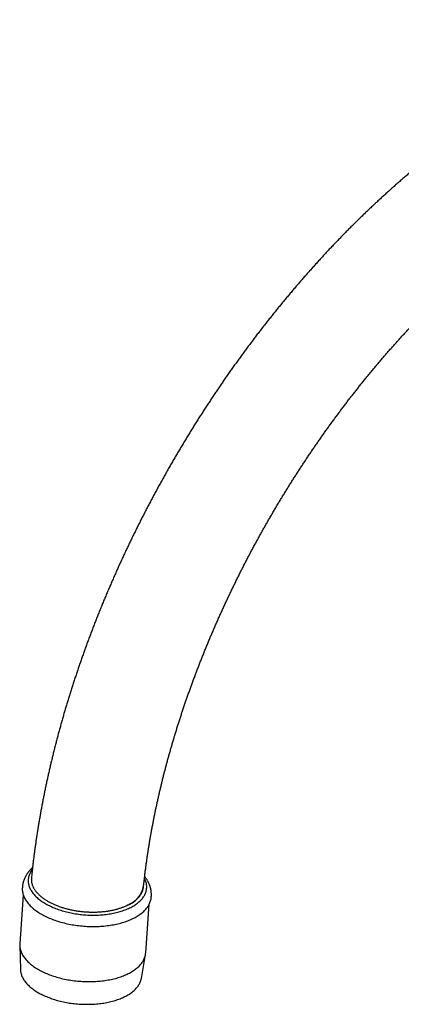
# Model space of a CAD drawing. Header units: millimetres. Extents: x 8 to 821, y 12 to 831.
# Tile 4 of 19: x 602 to 669, y 216 to 392. Entities that reach past the tile are written whole.
import ezdxf

# ---------------------------------------------------------------- set-up
doc = ezdxf.new("R2010")
doc.units = ezdxf.units.MM

msp = doc.modelspace()

# ---------------------------------------------------------------- linework, layer by layer
at = {"color": 7, "linetype": 'Continuous', "lineweight": 30}
for p, q in [((602.18, 235.82), (601.55, 227.15)), ((623.96, 225.52), (624.59, 234.19)), ((601.55, 226.83), (601.67, 222.54)), ((623.18, 220.98), (623.93, 225.21))]:
    msp.add_line(p, q, dxfattribs=at)
at = {"color": 7, "linetype": 'Continuous', "lineweight": 30, "flags": 128}
for points in [[(603.79, 240.36), (603.73, 240.28), (603.63, 240.15), (603.54, 240.02), (603.46, 239.88), (603.39, 239.75), (603.33, 239.61), (603.27, 239.47), (603.21, 239.33), (603.17, 239.19), (603.13, 239.05), (603.1, 238.91), (603.08, 238.76), (603.06, 238.62), (603.05, 238.47), (603.05, 238.33), (603.06, 238.18), (603.07, 238.04), (603.09, 237.89), (603.12, 237.74), (603.15, 237.6), (603.19, 237.45), (603.24, 237.31), (603.3, 237.16), (603.36, 237.02), (603.43, 236.87), (603.5, 236.73), (603.59, 236.59), (603.68, 236.44), (603.78, 236.3), (603.88, 236.16), (603.99, 236.02), (604.11, 235.88), (604.23, 235.75), (604.36, 235.61), (604.5, 235.48), (604.64, 235.35), (604.79, 235.22), (604.94, 235.09), (605.1, 234.96), (605.27, 234.84), (605.44, 234.72), (605.62, 234.59), (605.81, 234.48), (605.99, 234.36), (606.19, 234.25), (606.39, 234.14), (606.59, 234.03), (606.8, 233.92), (607.01, 233.82), (607.23, 233.72), (607.45, 233.62), (607.68, 233.52), (607.91, 233.43), (608.14, 233.34), (608.38, 233.26), (608.62, 233.17), (608.87, 233.09), (609.12, 233.02), (609.37, 232.94)], [(609.37, 232.94), (609.62, 232.87), (609.88, 232.81), (610.14, 232.75), (610.4, 232.69), (610.67, 232.63), (610.93, 232.58), (611.2, 232.53), (611.47, 232.48), (611.74, 232.44), (612.01, 232.4), (612.29, 232.37), (612.56, 232.34), (612.84, 232.31), (613.11, 232.29), (613.39, 232.27), (613.66, 232.25), (613.94, 232.24), (614.21, 232.23), (614.49, 232.23), (614.76, 232.23), (615.04, 232.23), (615.31, 232.24), (615.58, 232.25), (615.85, 232.27), (616.12, 232.29), (616.39, 232.31), (616.65, 232.34), (616.92, 232.37), (617.18, 232.4), (617.44, 232.44), (617.69, 232.48), (617.94, 232.52), (618.19, 232.57), (618.44, 232.63), (618.68, 232.68), (618.92, 232.74), (619.16, 232.8), (619.39, 232.87), (619.62, 232.94), (619.84, 233.01), (620.06, 233.09), (620.28, 233.17), (620.49, 233.25), (620.7, 233.34), (620.9, 233.42), (621.1, 233.52), (621.29, 233.61), (621.47, 233.71), (621.65, 233.81), (621.83, 233.91), (622, 234.02), (622.16, 234.13), (622.32, 234.24), (622.47, 234.35), (622.62, 234.47), (622.76, 234.59), (622.89, 234.71), (623.02, 234.83), (623.14, 234.95), (623.25, 235.08), (623.36, 235.21), (623.46, 235.34), (623.55, 235.47), (623.64, 235.6), (623.72, 235.74), (623.79, 235.87), (623.86, 236.01), (623.92, 236.15), (623.97, 236.29), (624.01, 236.43), (624.05, 236.57), (624.08, 236.72), (624.11, 236.86), (624.12, 237), (624.13, 237.15), (624.13, 237.29), (624.13, 237.44), (624.12, 237.59), (624.1, 237.73), (624.07, 237.88), (624.03, 238.02), (623.99, 238.17), (623.94, 238.32), (623.89, 238.46), (623.83, 238.61), (623.76, 238.75), (623.74, 238.78)], [(602.01, 236.92), (602.01, 236.84), (602.01, 236.69), (602.03, 236.53), (602.05, 236.37), (602.08, 236.21), (602.11, 236.05), (602.16, 235.89), (602.21, 235.73), (602.27, 235.57), (602.34, 235.42), (602.42, 235.26), (602.5, 235.1), (602.59, 234.95), (602.69, 234.79), (602.8, 234.64), (602.91, 234.49), (603.03, 234.33), (603.16, 234.19), (603.29, 234.04), (603.43, 233.89), (603.58, 233.74), (603.74, 233.6), (603.9, 233.46), (604.07, 233.32), (604.24, 233.18), (604.42, 233.05), (604.61, 232.91), (604.8, 232.78), (605, 232.65), (605.21, 232.53), (605.42, 232.4), (605.64, 232.28), (605.86, 232.16), (606.09, 232.05), (606.32, 231.93), (606.56, 231.83), (606.8, 231.72), (607.04, 231.62), (607.3, 231.51), (607.55, 231.42), (607.81, 231.32), (608.07, 231.23), (608.34, 231.15), (608.61, 231.06), (608.88, 230.98)], [(608.88, 230.98), (609.16, 230.91), (609.44, 230.84), (609.72, 230.77), (610.01, 230.7), (610.3, 230.64), (610.58, 230.58), (610.88, 230.53), (611.17, 230.48), (611.47, 230.44), (611.76, 230.4), (612.06, 230.36), (612.36, 230.32), (612.66, 230.3), (612.96, 230.27), (613.26, 230.25), (613.56, 230.23), (613.86, 230.22), (614.16, 230.21), (614.46, 230.21), (614.76, 230.21), (615.05, 230.21), (615.35, 230.22), (615.65, 230.23), (615.94, 230.25), (616.23, 230.27), (616.52, 230.29), (616.81, 230.32), (617.1, 230.36), (617.38, 230.39), (617.66, 230.43), (617.94, 230.48), (618.22, 230.53), (618.49, 230.58), (618.76, 230.64), (619.02, 230.7), (619.28, 230.76), (619.54, 230.83), (619.79, 230.9), (620.04, 230.98), (620.29, 231.06), (620.53, 231.14), (620.76, 231.23), (620.99, 231.32), (621.22, 231.41), (621.44, 231.51), (621.65, 231.61), (621.86, 231.71), (622.06, 231.82), (622.26, 231.93), (622.45, 232.04), (622.63, 232.15), (622.81, 232.27), (622.98, 232.39), (623.15, 232.52), (623.3, 232.64), (623.46, 232.77), (623.6, 232.9), (623.74, 233.03), (623.87, 233.17), (623.99, 233.31), (624.11, 233.45), (624.22, 233.59), (624.32, 233.73), (624.42, 233.88), (624.51, 234.02), (624.58, 234.17), (624.66, 234.32), (624.72, 234.47), (624.78, 234.63), (624.83, 234.78), (624.87, 234.93), (624.9, 235.09), (624.93, 235.25), (624.93, 235.25)], [(601.55, 227.15), (601.55, 227.11), (601.54, 226.96), (601.55, 226.81), (601.56, 226.65), (601.57, 226.49), (601.6, 226.34), (601.63, 226.18), (601.67, 226.03), (601.72, 225.87), (601.78, 225.72), (601.84, 225.56), (601.91, 225.41), (601.99, 225.26), (602.07, 225.11), (602.17, 224.95), (602.27, 224.8), (602.37, 224.65), (602.49, 224.5), (602.61, 224.36), (602.74, 224.21), (602.87, 224.07), (603.01, 223.92), (603.16, 223.78), (603.32, 223.64), (603.48, 223.51), (603.65, 223.37), (603.82, 223.24), (604, 223.11), (604.19, 222.98), (604.38, 222.85), (604.58, 222.72), (604.78, 222.6), (604.99, 222.48), (605.21, 222.37), (605.42, 222.25), (605.65, 222.14), (605.88, 222.03), (606.11, 221.93), (606.35, 221.82), (606.59, 221.72), (606.84, 221.63), (607.09, 221.53), (607.35, 221.45), (607.61, 221.36), (607.87, 221.28), (608.14, 221.2), (608.41, 221.12), (608.68, 221.05), (608.95, 220.98), (609.23, 220.91), (609.51, 220.85), (609.79, 220.79), (610.08, 220.74), (610.36, 220.69), (610.65, 220.64), (610.94, 220.6), (611.23, 220.56), (611.52, 220.53), (611.81, 220.5), (612.1, 220.47), (612.4, 220.45), (612.69, 220.43), (612.99, 220.42), (613.28, 220.41), (613.57, 220.4), (613.86, 220.4), (614.16, 220.4), (614.45, 220.41), (614.74, 220.42), (615.02, 220.43), (615.31, 220.45), (615.6, 220.47), (615.88, 220.5), (616.16, 220.53), (616.44, 220.56), (616.71, 220.6), (616.99, 220.64), (617.26, 220.69), (617.53, 220.74), (617.79, 220.79), (618.05, 220.85), (618.31, 220.91), (618.56, 220.98), (618.81, 221.04), (619.06, 221.12), (619.3, 221.19), (619.53, 221.27), (619.76, 221.35), (619.99, 221.44), (620.21, 221.53), (620.43, 221.62), (620.64, 221.72), (620.85, 221.82), (621.05, 221.92), (621.24, 222.03), (621.43, 222.13), (621.61, 222.25), (621.79, 222.36), (621.96, 222.48), (622.13, 222.6), (622.29, 222.72), (622.44, 222.84), (622.58, 222.97), (622.72, 223.1), (622.85, 223.23), (622.98, 223.36), (623.09, 223.5), (623.2, 223.64), (623.31, 223.78), (623.4, 223.92), (623.49, 224.06), (623.57, 224.2), (623.65, 224.35), (623.71, 224.5), (623.77, 224.65), (623.82, 224.8), (623.87, 224.95), (623.9, 225.1), (623.93, 225.25), (623.95, 225.4), (623.96, 225.52)], [(601.67, 222.54), (601.67, 222.51), (601.68, 222.37), (601.7, 222.22), (601.72, 222.07), (601.75, 221.92), (601.79, 221.77), (601.84, 221.62), (601.89, 221.47), (601.95, 221.32), (602.02, 221.17), (602.1, 221.03), (602.18, 220.88), (602.27, 220.73), (602.36, 220.59), (602.47, 220.45), (602.58, 220.3), (602.69, 220.16), (602.82, 220.02), (602.95, 219.88), (603.08, 219.75), (603.22, 219.61), (603.37, 219.48), (603.53, 219.34), (603.69, 219.21), (603.86, 219.09), (604.03, 218.96), (604.21, 218.83), (604.4, 218.71), (604.59, 218.59), (604.78, 218.48), (604.98, 218.36), (605.19, 218.25), (605.4, 218.14), (605.62, 218.03), (605.84, 217.93), (606.06, 217.83), (606.29, 217.73), (606.52, 217.63), (606.76, 217.54), (607, 217.45), (607.25, 217.36), (607.5, 217.28), (607.75, 217.2), (608.01, 217.12), (608.26, 217.05), (608.53, 216.98), (608.79, 216.91), (609.06, 216.85), (609.33, 216.79), (609.6, 216.74), (609.87, 216.69), (610.14, 216.64), (610.42, 216.59), (610.7, 216.55), (610.98, 216.52), (611.26, 216.48), (611.54, 216.45), (611.82, 216.43), (612.1, 216.41), (612.38, 216.39), (612.67, 216.38), (612.95, 216.37), (613.23, 216.36), (613.51, 216.36), (613.79, 216.36), (614.07, 216.36), (614.35, 216.37), (614.63, 216.39), (614.9, 216.41), (615.18, 216.43), (615.45, 216.45), (615.72, 216.48), (615.99, 216.51), (616.25, 216.55), (616.51, 216.59), (616.77, 216.64), (617.03, 216.68), (617.28, 216.73), (617.53, 216.79), (617.78, 216.85), (618.03, 216.91), (618.26, 216.98), (618.5, 217.05), (618.73, 217.12), (618.96, 217.2), (619.18, 217.28), (619.4, 217.36), (619.61, 217.44), (619.82, 217.53), (620.02, 217.63), (620.22, 217.72), (620.42, 217.82), (620.6, 217.92), (620.78, 218.03), (620.96, 218.13), (621.13, 218.24), (621.29, 218.35), (621.45, 218.47), (621.6, 218.59), (621.75, 218.71), (621.89, 218.83), (622.02, 218.95), (622.15, 219.08), (622.27, 219.21), (622.38, 219.34), (622.49, 219.47), (622.59, 219.6), (622.68, 219.74), (622.76, 219.88), (622.84, 220.01), (622.91, 220.15), (622.98, 220.3), (623.03, 220.44), (623.08, 220.58), (623.13, 220.73), (623.16, 220.87), (623.18, 220.98)]]:
    msp.add_lwpolyline(points, dxfattribs=at)
at = {"color": 7, "linetype": 'Continuous', "lineweight": 30}
msp.add_arc((619.17, 238.18), 4.48, 287.1894, 350.441, dxfattribs=at)
for points, knots in [([(789.83, 322.09), (789.83, 322.21), (789.83, 322.57), (789.83, 323.16), (789.82, 323.86), (789.81, 324.56), (789.79, 325.26), (789.77, 325.95), (789.75, 326.65), (789.72, 327.34), (789.69, 328.02), (789.65, 328.71), (789.61, 329.39), (789.56, 330.07), (789.51, 330.75), (789.46, 331.43), (789.4, 332.1), (789.34, 332.78), (789.27, 333.45), (789.2, 334.11), (789.13, 334.78), (789.05, 335.44), (788.97, 336.1), (788.88, 336.76), (788.79, 337.41), (788.69, 338.06), (788.6, 338.71), (788.49, 339.36), (788.38, 340), (788.27, 340.65), (788.16, 341.28), (788.04, 341.92), (787.91, 342.55), (787.79, 343.18), (787.65, 343.81), (787.52, 344.43), (787.38, 345.05), (787.23, 345.67), (787.08, 346.29), (786.93, 346.9), (786.77, 347.51), (786.61, 348.11), (786.45, 348.72), (786.28, 349.31), (786.11, 349.91), (785.93, 350.5), (785.75, 351.09), (785.56, 351.68), (785.37, 352.26), (785.18, 352.84), (784.98, 353.42), (784.78, 353.99), (784.58, 354.56), (784.37, 355.12), (784.15, 355.68), (783.94, 356.24), (783.71, 356.79), (783.49, 357.35), (783.26, 357.89), (783.03, 358.44), (782.79, 358.97), (782.55, 359.51), (782.31, 360.04), (782.06, 360.57), (781.81, 361.09), (781.55, 361.61), (781.29, 362.13), (781.03, 362.64), (780.76, 363.15), (780.49, 363.65), (780.22, 364.16), (779.94, 364.65), (779.66, 365.14), (779.37, 365.63), (779.08, 366.12), (778.79, 366.6), (778.49, 367.07), (778.19, 367.54), (777.89, 368.01), (777.58, 368.47), (777.27, 368.93), (776.96, 369.39), (776.64, 369.84), (776.32, 370.28), (776, 370.73), (775.67, 371.16), (775.34, 371.6), (775, 372.03), (774.67, 372.45), (774.33, 372.87), (773.98, 373.29), (773.63, 373.7), (773.28, 374.1), (772.93, 374.51), (772.57, 374.9), (772.21, 375.3), (771.85, 375.69), (771.48, 376.07), (771.11, 376.45), (770.74, 376.83), (770.36, 377.2), (769.98, 377.57), (769.6, 377.93), (769.21, 378.29), (768.82, 378.64), (768.43, 378.99), (768.04, 379.33), (767.64, 379.67), (767.24, 380.01), (766.84, 380.34), (766.43, 380.66), (766.02, 380.99), (765.61, 381.3), (765.19, 381.61), (764.78, 381.92), (764.36, 382.23), (763.93, 382.52), (763.51, 382.82), (763.08, 383.11), (762.65, 383.39), (762.21, 383.67), (761.77, 383.95), (761.33, 384.22), (760.89, 384.48), (760.44, 384.74), (760, 385), (759.55, 385.25), (759.09, 385.5), (758.64, 385.74), (758.18, 385.98), (757.72, 386.21), (757.25, 386.44), (756.78, 386.66), (756.32, 386.88), (755.84, 387.09), (755.37, 387.3), (754.89, 387.51), (754.41, 387.71), (753.93, 387.9), (753.45, 388.09), (752.96, 388.28), (752.47, 388.46), (751.98, 388.63), (751.49, 388.8), (750.99, 388.97), (750.49, 389.13), (749.99, 389.29), (749.49, 389.44), (748.98, 389.58), (748.47, 389.72), (747.96, 389.86), (747.45, 389.99), (746.94, 390.12), (746.42, 390.24), (745.9, 390.36), (745.38, 390.47), (744.85, 390.57), (744.33, 390.67), (743.8, 390.77), (743.27, 390.86), (742.74, 390.95), (742.2, 391.03), (741.67, 391.11), (741.13, 391.18), (740.59, 391.24), (740.04, 391.31), (739.5, 391.36), (738.95, 391.41), (738.4, 391.46), (737.85, 391.5), (737.3, 391.53), (736.75, 391.57), (736.19, 391.59), (735.63, 391.61), (735.07, 391.63), (734.51, 391.64), (733.95, 391.64), (733.38, 391.64), (732.82, 391.64), (732.25, 391.62), (731.68, 391.61), (731.11, 391.59), (730.53, 391.56), (729.96, 391.53), (729.38, 391.49), (728.81, 391.45), (728.23, 391.4), (727.65, 391.35), (727.06, 391.29), (726.48, 391.23), (725.9, 391.16), (725.31, 391.09), (724.72, 391.01), (724.13, 390.93), (723.54, 390.84), (722.95, 390.75), (722.36, 390.65), (721.77, 390.54), (721.17, 390.43), (720.58, 390.32), (719.98, 390.2), (719.38, 390.07), (718.78, 389.94), (718.19, 389.81), (717.58, 389.67), (716.98, 389.52), (716.38, 389.37), (715.78, 389.22), (715.18, 389.05), (714.57, 388.89), (713.97, 388.72), (713.36, 388.54), (712.75, 388.36), (712.15, 388.17), (711.54, 387.98), (710.93, 387.78), (710.32, 387.58), (709.71, 387.38), (709.11, 387.16), (708.5, 386.95), (707.89, 386.73), (707.27, 386.5), (706.66, 386.27), (706.05, 386.03), (705.44, 385.79), (704.83, 385.54), (704.22, 385.29), (703.61, 385.04), (702.99, 384.78), (702.38, 384.51), (701.77, 384.24), (701.16, 383.96), (700.54, 383.68), (699.93, 383.4), (699.32, 383.11), (698.71, 382.81), (698.09, 382.51), (697.48, 382.21), (696.87, 381.9), (696.26, 381.59), (695.64, 381.27), (695.03, 380.95), (694.42, 380.62), (693.81, 380.29), (693.2, 379.95), (692.59, 379.61), (691.98, 379.27), (691.37, 378.92), (690.76, 378.56), (690.15, 378.2), (689.54, 377.84), (688.93, 377.47), (688.33, 377.1), (687.72, 376.73), (687.11, 376.34), (686.51, 375.96), (685.9, 375.57), (685.3, 375.18), (684.69, 374.78), (684.09, 374.38), (683.49, 373.97), (682.89, 373.56), (682.28, 373.14), (681.68, 372.72), (681.08, 372.3), (680.48, 371.87), (679.89, 371.44), (679.29, 371), (678.69, 370.56), (678.1, 370.12), (677.5, 369.67), (676.91, 369.22), (676.32, 368.76), (675.72, 368.3), (675.13, 367.84), (674.54, 367.37), (673.96, 366.9), (673.37, 366.43), (672.78, 365.95), (672.2, 365.46), (671.61, 364.98), (671.03, 364.49), (670.45, 363.99), (669.87, 363.49), (669.29, 362.99), (668.71, 362.48), (668.13, 361.97), (667.56, 361.46), (666.98, 360.94), (666.41, 360.42), (665.84, 359.9), (665.27, 359.37), (664.7, 358.84), (664.13, 358.31), (663.56, 357.77), (663, 357.23), (662.44, 356.68), (661.87, 356.13), (661.31, 355.58), (660.75, 355.03), (660.2, 354.47), (659.64, 353.91), (659.09, 353.34), (658.54, 352.77), (657.99, 352.2), (657.44, 351.63), (656.89, 351.05), (656.34, 350.47), (655.8, 349.88), (655.26, 349.29), (654.72, 348.7), (654.18, 348.11), (653.64, 347.51), (653.11, 346.91), (652.57, 346.31), (652.04, 345.7), (651.51, 345.1), (650.99, 344.48), (650.46, 343.87), (649.94, 343.25), (649.41, 342.63), (648.89, 342.01), (648.38, 341.38), (647.86, 340.75), (647.35, 340.12), (646.84, 339.49), (646.33, 338.85), (645.82, 338.21), (645.31, 337.57), (644.81, 336.93), (644.31, 336.28), (643.81, 335.63), (643.32, 334.98), (642.82, 334.32), (642.33, 333.66), (641.84, 333), (641.35, 332.34), (640.87, 331.68), (640.38, 331.01), (639.9, 330.34), (639.42, 329.67), (638.95, 328.99), (638.47, 328.32), (638, 327.64), (637.53, 326.96), (637.07, 326.28), (636.6, 325.59), (636.14, 324.9), (635.68, 324.21), (635.23, 323.52), (634.77, 322.83), (634.32, 322.13), (633.87, 321.44), (633.43, 320.74), (632.98, 320.04), (632.54, 319.33), (632.11, 318.63), (631.67, 317.92), (631.24, 317.21), (630.81, 316.5), (630.38, 315.79), (629.95, 315.08), (629.53, 314.36), (629.11, 313.64), (628.7, 312.93), (628.28, 312.2), (627.87, 311.48), (627.46, 310.76), (627.06, 310.03), (626.66, 309.31), (626.26, 308.58), (625.86, 307.85), (625.47, 307.12), (625.08, 306.39), (624.69, 305.65), (624.3, 304.92), (623.92, 304.18), (623.54, 303.44), (623.17, 302.71), (622.79, 301.97), (622.42, 301.23), (622.06, 300.48), (621.69, 299.74), (621.33, 299), (620.97, 298.25), (620.62, 297.5), (620.27, 296.76), (619.92, 296.01), (619.57, 295.26), (619.23, 294.51), (618.89, 293.76), (618.56, 293), (618.22, 292.25), (617.9, 291.5), (617.57, 290.74), (617.25, 289.99), (616.93, 289.23), (616.61, 288.48), (616.3, 287.72), (615.99, 286.96), (615.68, 286.2), (615.38, 285.45), (615.08, 284.69), (614.78, 283.93), (614.49, 283.17), (614.2, 282.41), (613.92, 281.65), (613.63, 280.88), (613.35, 280.12), (613.08, 279.36), (612.81, 278.6), (612.54, 277.84), (612.27, 277.07), (612.01, 276.31), (611.75, 275.55), (611.5, 274.78), (611.25, 274.02), (611, 273.26), (610.75, 272.49), (610.51, 271.73), (610.28, 270.97), (610.04, 270.2), (609.81, 269.44), (609.59, 268.68), (609.36, 267.92), (609.14, 267.15), (608.93, 266.39), (608.72, 265.63), (608.51, 264.87), (608.3, 264.1), (608.1, 263.34), (607.91, 262.58), (607.71, 261.82), (607.52, 261.06), (607.34, 260.3), (607.15, 259.54), (606.98, 258.78), (606.8, 258.03), (606.63, 257.27), (606.46, 256.51), (606.3, 255.75), (606.14, 255), (605.98, 254.24), (605.83, 253.49), (605.68, 252.74), (605.54, 251.98), (605.4, 251.23), (605.26, 250.48), (605.13, 249.73), (605, 248.98), (604.87, 248.23), (604.75, 247.48), (604.64, 246.74), (604.52, 245.99), (604.41, 245.25), (604.31, 244.5), (604.2, 243.76), (604.11, 243.02), (604.01, 242.28), (603.92, 241.54), (603.84, 240.8), (603.75, 240.07), (603.69, 239.42), (603.65, 239.01), (603.63, 238.86)], [0, 0, 0, 0, 0.001175, 0.003386, 0.005597, 0.007809, 0.01002, 0.012232, 0.014443, 0.016655, 0.018867, 0.021078, 0.023289, 0.025501, 0.027712, 0.029923, 0.032133, 0.034344, 0.036554, 0.038765, 0.040974, 0.043184, 0.045393, 0.047602, 0.04981, 0.052018, 0.054225, 0.056432, 0.058638, 0.060844, 0.063049, 0.065254, 0.067457, 0.06966, 0.071862, 0.074064, 0.076264, 0.078463, 0.080662, 0.082859, 0.085056, 0.087251, 0.089445, 0.091638, 0.09383, 0.096021, 0.09821, 0.100397, 0.102584, 0.104768, 0.106952, 0.109133, 0.111313, 0.113492, 0.115669, 0.117843, 0.120017, 0.122188, 0.124357, 0.126525, 0.12869, 0.130854, 0.133015, 0.135174, 0.137332, 0.139487, 0.141639, 0.14379, 0.145939, 0.148085, 0.150228, 0.15237, 0.154509, 0.156646, 0.15878, 0.160913, 0.163042, 0.165169, 0.167294, 0.169417, 0.171537, 0.173654, 0.17577, 0.177882, 0.179993, 0.182101, 0.184206, 0.18631, 0.188411, 0.190509, 0.192606, 0.1947, 0.196792, 0.198882, 0.200969, 0.203055, 0.205138, 0.20722, 0.209299, 0.211376, 0.213452, 0.215526, 0.217598, 0.219668, 0.221737, 0.223804, 0.225869, 0.227933, 0.229996, 0.232057, 0.234117, 0.236176, 0.238234, 0.240291, 0.242346, 0.244401, 0.246455, 0.248509, 0.250561, 0.252613, 0.254665, 0.256716, 0.258767, 0.260817, 0.262868, 0.264918, 0.266968, 0.269018, 0.271069, 0.273119, 0.27517, 0.277221, 0.279273, 0.281325, 0.283378, 0.285432, 0.287486, 0.289541, 0.291597, 0.293654, 0.295712, 0.297772, 0.299832, 0.301894, 0.303957, 0.306021, 0.308087, 0.310155, 0.312224, 0.314295, 0.316368, 0.318442, 0.320518, 0.322596, 0.324676, 0.326758, 0.328842, 0.330928, 0.333017, 0.335107, 0.337199, 0.339294, 0.341391, 0.34349, 0.345592, 0.347696, 0.349802, 0.351911, 0.354022, 0.356135, 0.358251, 0.360369, 0.362489, 0.364612, 0.366737, 0.368865, 0.370995, 0.373127, 0.375262, 0.377399, 0.379539, 0.38168, 0.383824, 0.385971, 0.388119, 0.39027, 0.392423, 0.394578, 0.396735, 0.398895, 0.401056, 0.40322, 0.405385, 0.407552, 0.409721, 0.411893, 0.414065, 0.41624, 0.418416, 0.420595, 0.422774, 0.424956, 0.427138, 0.429323, 0.431509, 0.433696, 0.435885, 0.438074, 0.440266, 0.442458, 0.444652, 0.446846, 0.449042, 0.451239, 0.453437, 0.455636, 0.457835, 0.460036, 0.462237, 0.464439, 0.466642, 0.468846, 0.47105, 0.473255, 0.47546, 0.477666, 0.479873, 0.48208, 0.484287, 0.486495, 0.488703, 0.490912, 0.493121, 0.49533, 0.497539, 0.499749, 0.501959, 0.504169, 0.506379, 0.508589, 0.5108, 0.51301, 0.515221, 0.517431, 0.519642, 0.521852, 0.524063, 0.526273, 0.528484, 0.530694, 0.532904, 0.535115, 0.537325, 0.539535, 0.541744, 0.543954, 0.546163, 0.548373, 0.550582, 0.552791, 0.555, 0.557208, 0.559416, 0.561624, 0.563832, 0.56604, 0.568247, 0.570454, 0.572661, 0.574867, 0.577074, 0.57928, 0.581485, 0.583691, 0.585896, 0.588101, 0.590306, 0.59251, 0.594714, 0.596918, 0.599121, 0.601324, 0.603527, 0.60573, 0.607932, 0.610134, 0.612336, 0.614537, 0.616739, 0.61894, 0.62114, 0.62334, 0.62554, 0.62774, 0.62994, 0.632139, 0.634338, 0.636536, 0.638735, 0.640933, 0.643131, 0.645328, 0.647526, 0.649723, 0.651919, 0.654116, 0.656312, 0.658508, 0.660704, 0.6629, 0.665095, 0.66729, 0.669485, 0.67168, 0.673874, 0.676068, 0.678262, 0.680456, 0.68265, 0.684843, 0.687036, 0.689229, 0.691422, 0.693615, 0.695807, 0.698, 0.700192, 0.702384, 0.704575, 0.706767, 0.708958, 0.71115, 0.713341, 0.715532, 0.717723, 0.719913, 0.722104, 0.724295, 0.726485, 0.728675, 0.730865, 0.733055, 0.735245, 0.737435, 0.739625, 0.741814, 0.744004, 0.746194, 0.748383, 0.750572, 0.752762, 0.754951, 0.75714, 0.759329, 0.761518, 0.763707, 0.765896, 0.768085, 0.770274, 0.772463, 0.774651, 0.77684, 0.779029, 0.781218, 0.783407, 0.785595, 0.787784, 0.789973, 0.792162, 0.794351, 0.796539, 0.798728, 0.800917, 0.803106, 0.805295, 0.807484, 0.809673, 0.811862, 0.814051, 0.816241, 0.81843, 0.820619, 0.822809, 0.824998, 0.827188, 0.829378, 0.831567, 0.833757, 0.835947, 0.838137, 0.840328, 0.842518, 0.844708, 0.846899, 0.84909, 0.85128, 0.853471, 0.855662, 0.857854, 0.860045, 0.862237, 0.864428, 0.86662, 0.868812, 0.871005, 0.873197, 0.87539, 0.877582, 0.879775, 0.881968, 0.884162, 0.886355, 0.888549, 0.890743, 0.892937, 0.895131, 0.897326, 0.899521, 0.901716, 0.903911, 0.906107, 0.908302, 0.910498, 0.912695, 0.914891, 0.917088, 0.919285, 0.921482, 0.92368, 0.925878, 0.928076, 0.930274, 0.932473, 0.934671, 0.936871, 0.93907, 0.94127, 0.94347, 0.94567, 0.947871, 0.950071, 0.952273, 0.954474, 0.956676, 0.958878, 0.96108, 0.963283, 0.965486, 0.967689, 0.969893, 0.972097, 0.974301, 0.976505, 0.97871, 0.980915, 0.98312, 0.985326, 0.987532, 0.989738, 0.991944, 0.994151, 0.996358, 0.998566, 1, 1, 1, 1]), ([(623.57, 237.25), (623.57, 237.28), (623.6, 237.51), (623.64, 237.96), (623.72, 238.61), (623.79, 239.25), (623.87, 239.9), (623.95, 240.54), (624.04, 241.19), (624.13, 241.85), (624.22, 242.5), (624.32, 243.16), (624.42, 243.81), (624.53, 244.47), (624.63, 245.13), (624.74, 245.79), (624.86, 246.46), (624.98, 247.12), (625.1, 247.79), (625.23, 248.45), (625.36, 249.12), (625.49, 249.79), (625.62, 250.47), (625.76, 251.14), (625.91, 251.81), (626.06, 252.49), (626.21, 253.17), (626.36, 253.84), (626.52, 254.52), (626.68, 255.2), (626.84, 255.88), (627.01, 256.56), (627.18, 257.25), (627.36, 257.93), (627.54, 258.62), (627.72, 259.3), (627.91, 259.99), (628.1, 260.68), (628.29, 261.36), (628.49, 262.05), (628.69, 262.74), (628.89, 263.43), (629.1, 264.12), (629.31, 264.81), (629.52, 265.5), (629.74, 266.2), (629.96, 266.89), (630.18, 267.58), (630.41, 268.28), (630.64, 268.97), (630.87, 269.66), (631.11, 270.36), (631.35, 271.05), (631.6, 271.75), (631.84, 272.44), (632.09, 273.14), (632.35, 273.83), (632.61, 274.53), (632.87, 275.22), (633.13, 275.91), (633.4, 276.61), (633.67, 277.3), (633.94, 278), (634.22, 278.69), (634.5, 279.39), (634.78, 280.08), (635.07, 280.77), (635.36, 281.47), (635.65, 282.16), (635.95, 282.85), (636.25, 283.54), (636.55, 284.24), (636.85, 284.93), (637.16, 285.62), (637.47, 286.31), (637.79, 287), (638.11, 287.69), (638.43, 288.37), (638.75, 289.06), (639.08, 289.75), (639.41, 290.43), (639.74, 291.12), (640.07, 291.8), (640.41, 292.48), (640.75, 293.16), (641.1, 293.85), (641.44, 294.53), (641.79, 295.2), (642.15, 295.88), (642.5, 296.56), (642.86, 297.23), (643.22, 297.91), (643.58, 298.58), (643.95, 299.25), (644.32, 299.92), (644.69, 300.59), (645.07, 301.26), (645.44, 301.93), (645.82, 302.59), (646.21, 303.25), (646.59, 303.92), (646.98, 304.58), (647.37, 305.23), (647.76, 305.89), (648.16, 306.55), (648.56, 307.2), (648.96, 307.85), (649.36, 308.5), (649.76, 309.15), (650.17, 309.8), (650.58, 310.44), (651, 311.08), (651.41, 311.73), (651.83, 312.36), (652.25, 313), (652.67, 313.64), (653.09, 314.27), (653.52, 314.9), (653.95, 315.53), (654.38, 316.15), (654.81, 316.78), (655.25, 317.4), (655.68, 318.02), (656.12, 318.64), (656.56, 319.25), (657.01, 319.87), (657.45, 320.48), (657.9, 321.08), (658.35, 321.69), (658.8, 322.29), (659.25, 322.89), (659.71, 323.49), (660.16, 324.09), (660.62, 324.68), (661.08, 325.27), (661.55, 325.86), (662.01, 326.44), (662.48, 327.02), (662.94, 327.6), (663.41, 328.18), (663.89, 328.75), (664.36, 329.32), (664.83, 329.89), (665.31, 330.46), (665.79, 331.02), (666.27, 331.58), (666.75, 332.14), (667.23, 332.69), (667.71, 333.24), (668.2, 333.79), (668.68, 334.33), (669.17, 334.87), (669.66, 335.41), (670.15, 335.94), (670.64, 336.48), (671.14, 337), (671.63, 337.53), (672.13, 338.05), (672.62, 338.57), (673.12, 339.08), (673.62, 339.6), (674.12, 340.1), (674.62, 340.61), (675.12, 341.11), (675.63, 341.61), (676.13, 342.1), (676.64, 342.59), (677.14, 343.08), (677.65, 343.57), (678.16, 344.05), (678.67, 344.52), (679.18, 345), (679.69, 345.47), (680.2, 345.93), (680.71, 346.39), (681.22, 346.85), (681.74, 347.31), (682.25, 347.76), (682.77, 348.21), (683.28, 348.65), (683.8, 349.09), (684.31, 349.53), (684.83, 349.96), (685.35, 350.39), (685.86, 350.81), (686.38, 351.23), (686.9, 351.65), (687.42, 352.06), (687.94, 352.47), (688.46, 352.87), (688.98, 353.27), (689.5, 353.67), (690.02, 354.06), (690.54, 354.45), (691.06, 354.83), (691.58, 355.21), (692.1, 355.59), (692.62, 355.96), (693.14, 356.33), (693.66, 356.69), (694.18, 357.05), (694.7, 357.41), (695.22, 357.76), (695.74, 358.11), (696.26, 358.45), (696.78, 358.79), (697.3, 359.12), (697.82, 359.45), (698.34, 359.78), (698.86, 360.1), (699.38, 360.42), (699.9, 360.73), (700.42, 361.04), (700.93, 361.34), (701.45, 361.64), (701.97, 361.94), (702.48, 362.23), (703, 362.52), (703.51, 362.8), (704.03, 363.08), (704.54, 363.35), (705.05, 363.62), (705.56, 363.89), (706.08, 364.15), (706.59, 364.4), (707.1, 364.65), (707.61, 364.9), (708.11, 365.14), (708.62, 365.38), (709.13, 365.62), (709.63, 365.85), (710.14, 366.07), (710.64, 366.29), (711.14, 366.51), (711.65, 366.72), (712.15, 366.93), (712.65, 367.13), (713.14, 367.33), (713.64, 367.52), (714.14, 367.71), (714.63, 367.9), (715.13, 368.08), (715.62, 368.25), (716.11, 368.43), (716.6, 368.59), (717.09, 368.75), (717.57, 368.91), (718.06, 369.07), (718.55, 369.22), (719.03, 369.36), (719.51, 369.5), (719.99, 369.64), (720.47, 369.77), (720.95, 369.89), (721.42, 370.02), (721.9, 370.13), (722.37, 370.25), (722.84, 370.36), (723.31, 370.46), (723.78, 370.56), (724.25, 370.66), (724.71, 370.75), (725.18, 370.83), (725.64, 370.92), (726.1, 370.99), (726.56, 371.07), (727.01, 371.14), (727.47, 371.2), (727.92, 371.26), (728.37, 371.32), (728.82, 371.37), (729.27, 371.42), (729.72, 371.46), (730.16, 371.5), (730.61, 371.53), (731.05, 371.56), (731.49, 371.58), (731.93, 371.6), (732.36, 371.62), (732.8, 371.63), (733.23, 371.64), (733.66, 371.64), (734.09, 371.64), (734.52, 371.63), (734.94, 371.62), (735.37, 371.61), (735.79, 371.59), (736.21, 371.56), (736.63, 371.54), (737.04, 371.5), (737.46, 371.47), (737.87, 371.42), (738.28, 371.38), (738.69, 371.33), (739.1, 371.27), (739.5, 371.21), (739.91, 371.15), (740.31, 371.08), (740.71, 371), (741.11, 370.93), (741.51, 370.84), (741.9, 370.76), (742.29, 370.66), (742.68, 370.57), (743.07, 370.47), (743.46, 370.36), (743.85, 370.25), (744.23, 370.13), (744.61, 370.01), (744.99, 369.89), (745.37, 369.76), (745.74, 369.62), (746.12, 369.48), (746.49, 369.34), (746.86, 369.19), (747.23, 369.04), (747.59, 368.88), (747.95, 368.71), (748.31, 368.54), (748.67, 368.37), (749.03, 368.19), (749.38, 368.01), (749.73, 367.82), (750.08, 367.63), (750.43, 367.43), (750.77, 367.23), (751.11, 367.02), (751.45, 366.81), (751.78, 366.6), (752.11, 366.38), (752.44, 366.15), (752.77, 365.92), (753.09, 365.69), (753.41, 365.45), (753.73, 365.21), (754.05, 364.96), (754.36, 364.71), (754.67, 364.45), (754.97, 364.19), (755.27, 363.93), (755.57, 363.66), (755.87, 363.39), (756.16, 363.11), (756.45, 362.83), (756.74, 362.55), (757.02, 362.26), (757.3, 361.96), (757.58, 361.67), (757.85, 361.37), (758.12, 361.06), (758.39, 360.75), (758.65, 360.44), (758.91, 360.12), (759.17, 359.8), (759.43, 359.48), (759.68, 359.15), (759.93, 358.82), (760.17, 358.48), (760.42, 358.14), (760.66, 357.8), (760.89, 357.45), (761.13, 357.1), (761.36, 356.75), (761.59, 356.39), (761.81, 356.02), (762.03, 355.66), (762.25, 355.29), (762.47, 354.92), (762.68, 354.54), (762.89, 354.16), (763.1, 353.77), (763.3, 353.38), (763.5, 352.99), (763.7, 352.59), (763.89, 352.2), (764.09, 351.79), (764.28, 351.38), (764.46, 350.97), (764.64, 350.56), (764.82, 350.14), (765, 349.72), (765.17, 349.29), (765.35, 348.86), (765.51, 348.43), (765.68, 348), (765.84, 347.55), (766, 347.11), (766.15, 346.66), (766.31, 346.21), (766.46, 345.76), (766.6, 345.3), (766.75, 344.84), (766.89, 344.37), (767.02, 343.9), (767.16, 343.43), (767.29, 342.96), (767.42, 342.48), (767.54, 342), (767.66, 341.51), (767.78, 341.02), (767.9, 340.53), (768.01, 340.03), (768.12, 339.53), (768.22, 339.03), (768.32, 338.52), (768.42, 338.01), (768.52, 337.5), (768.61, 336.98), (768.7, 336.46), (768.79, 335.94), (768.87, 335.41), (768.95, 334.88), (769.02, 334.35), (769.1, 333.81), (769.17, 333.28), (769.23, 332.73), (769.29, 332.19), (769.35, 331.64), (769.41, 331.09), (769.46, 330.53), (769.51, 329.98), (769.56, 329.42), (769.6, 328.85), (769.64, 328.29), (769.67, 327.72), (769.7, 327.15), (769.73, 326.57), (769.76, 325.99), (769.78, 325.41), (769.8, 324.83), (769.81, 324.25), (769.82, 323.66), (769.83, 323.07), (769.83, 322.54), (769.83, 322.22), (769.83, 322.09)], [0, 0, 0, 0, 0.000243, 0.002511, 0.00478, 0.007049, 0.009319, 0.011589, 0.01386, 0.01613, 0.018402, 0.020673, 0.022945, 0.025218, 0.027491, 0.029764, 0.032038, 0.034312, 0.036586, 0.038861, 0.041136, 0.043412, 0.045688, 0.047964, 0.050241, 0.052518, 0.054796, 0.057074, 0.059352, 0.06163, 0.063909, 0.066189, 0.068468, 0.070749, 0.073029, 0.07531, 0.077591, 0.079872, 0.082154, 0.084436, 0.086718, 0.089001, 0.091284, 0.093567, 0.095851, 0.098135, 0.100419, 0.102704, 0.104988, 0.107274, 0.109559, 0.111844, 0.11413, 0.116416, 0.118703, 0.120989, 0.123276, 0.125563, 0.127851, 0.130138, 0.132426, 0.134714, 0.137002, 0.139291, 0.141579, 0.143868, 0.146157, 0.148446, 0.150736, 0.153025, 0.155315, 0.157605, 0.159895, 0.162185, 0.164475, 0.166766, 0.169056, 0.171347, 0.173638, 0.175929, 0.17822, 0.180511, 0.182802, 0.185094, 0.187385, 0.189677, 0.191968, 0.19426, 0.196552, 0.198844, 0.201135, 0.203427, 0.205719, 0.208011, 0.210303, 0.212595, 0.214888, 0.21718, 0.219472, 0.221764, 0.224056, 0.226348, 0.22864, 0.230932, 0.233224, 0.235517, 0.237809, 0.240101, 0.242392, 0.244684, 0.246976, 0.249268, 0.25156, 0.253851, 0.256143, 0.258434, 0.260726, 0.263017, 0.265308, 0.267599, 0.26989, 0.272181, 0.274472, 0.276762, 0.279053, 0.281343, 0.283633, 0.285923, 0.288213, 0.290503, 0.292792, 0.295081, 0.297371, 0.29966, 0.301948, 0.304237, 0.306525, 0.308813, 0.311101, 0.313389, 0.315677, 0.317964, 0.320251, 0.322538, 0.324825, 0.327111, 0.329397, 0.331683, 0.333968, 0.336254, 0.338539, 0.340824, 0.343108, 0.345392, 0.347676, 0.34996, 0.352243, 0.354526, 0.356809, 0.359091, 0.361373, 0.363655, 0.365936, 0.368217, 0.370498, 0.372778, 0.375058, 0.377338, 0.379617, 0.381896, 0.384174, 0.386453, 0.38873, 0.391008, 0.393285, 0.395562, 0.397838, 0.400114, 0.402389, 0.404664, 0.406939, 0.409213, 0.411487, 0.413761, 0.416034, 0.418307, 0.420579, 0.422851, 0.425122, 0.427393, 0.429664, 0.431934, 0.434204, 0.436473, 0.438742, 0.441011, 0.443279, 0.445547, 0.447815, 0.450082, 0.452348, 0.454614, 0.45688, 0.459146, 0.461411, 0.463676, 0.46594, 0.468204, 0.470467, 0.472731, 0.474994, 0.477256, 0.479519, 0.481781, 0.484042, 0.486304, 0.488565, 0.490826, 0.493086, 0.495347, 0.497607, 0.499867, 0.502127, 0.504386, 0.506646, 0.508905, 0.511164, 0.513424, 0.515683, 0.517942, 0.520201, 0.52246, 0.524719, 0.526978, 0.529238, 0.531497, 0.533757, 0.536016, 0.538276, 0.540537, 0.542797, 0.545058, 0.54732, 0.549582, 0.551844, 0.554107, 0.556371, 0.558635, 0.5609, 0.563165, 0.565432, 0.567699, 0.569967, 0.572237, 0.574507, 0.576779, 0.579052, 0.581326, 0.583601, 0.585878, 0.588157, 0.590437, 0.592719, 0.595003, 0.597289, 0.599577, 0.601867, 0.604159, 0.606453, 0.60875, 0.61105, 0.613352, 0.615657, 0.617965, 0.620276, 0.622591, 0.624908, 0.627229, 0.629554, 0.631882, 0.634215, 0.636551, 0.638891, 0.641236, 0.643585, 0.645939, 0.648297, 0.650661, 0.653029, 0.655403, 0.657781, 0.660166, 0.662556, 0.664951, 0.667353, 0.66976, 0.672173, 0.674593, 0.677019, 0.679451, 0.681889, 0.684334, 0.686785, 0.689243, 0.691708, 0.694178, 0.696656, 0.699139, 0.701629, 0.704125, 0.706627, 0.709135, 0.711648, 0.714167, 0.716691, 0.719219, 0.721753, 0.72429, 0.726831, 0.729376, 0.731923, 0.734473, 0.737025, 0.739579, 0.742133, 0.744689, 0.747244, 0.749798, 0.752352, 0.754904, 0.757453, 0.76, 0.762544, 0.765085, 0.767622, 0.770154, 0.772682, 0.775205, 0.777723, 0.780236, 0.782742, 0.785243, 0.787738, 0.790227, 0.792709, 0.795185, 0.797655, 0.800118, 0.802575, 0.805025, 0.807468, 0.809906, 0.812336, 0.814761, 0.817179, 0.819591, 0.821997, 0.824398, 0.826792, 0.829181, 0.831564, 0.833942, 0.836314, 0.838682, 0.841044, 0.843402, 0.845755, 0.848103, 0.850447, 0.852787, 0.855122, 0.857454, 0.859782, 0.862106, 0.864427, 0.866744, 0.869058, 0.871368, 0.873676, 0.875981, 0.878283, 0.880583, 0.88288, 0.885174, 0.887466, 0.889756, 0.892044, 0.89433, 0.896614, 0.898896, 0.901177, 0.903456, 0.905733, 0.908009, 0.910284, 0.912557, 0.914829, 0.9171, 0.91937, 0.921639, 0.923907, 0.926174, 0.92844, 0.930706, 0.932971, 0.935235, 0.937499, 0.939762, 0.942025, 0.944287, 0.946549, 0.94881, 0.951071, 0.953332, 0.955593, 0.957853, 0.960114, 0.962374, 0.964634, 0.966894, 0.969154, 0.971414, 0.973674, 0.975934, 0.978194, 0.980455, 0.982715, 0.984975, 0.987236, 0.989497, 0.991758, 0.994019, 0.99628, 0.998542, 1, 1, 1, 1]), ([(603.82, 240.69), (603.79, 240.66), (603.72, 240.59), (603.6, 240.47), (603.47, 240.34), (603.34, 240.2), (603.22, 240.06), (603.11, 239.92), (603, 239.78), (602.9, 239.64), (602.8, 239.5), (602.71, 239.35), (602.63, 239.2), (602.55, 239.05), (602.47, 238.9), (602.4, 238.75), (602.34, 238.6), (602.28, 238.45), (602.23, 238.29), (602.18, 238.14), (602.14, 237.99), (602.11, 237.83), (602.07, 237.67), (602.05, 237.52), (602.03, 237.36), (602.02, 237.2), (602.01, 237.05), (602.01, 236.96), (602.01, 236.92)], [0, 0, 0, 0, 0.028513, 0.071117, 0.113427, 0.155425, 0.197095, 0.238429, 0.279419, 0.320062, 0.360361, 0.400321, 0.439951, 0.479261, 0.518267, 0.556985, 0.595434, 0.633633, 0.671605, 0.709373, 0.746959, 0.784388, 0.821684, 0.858873, 0.895979, 0.933029, 0.970047, 1, 1, 1, 1]), ([(603.63, 238.86), (603.63, 238.82), (603.62, 238.73), (603.61, 238.58), (603.62, 238.4), (603.64, 238.22), (603.67, 238.04), (603.71, 237.86), (603.76, 237.68), (603.82, 237.5), (603.89, 237.33), (603.98, 237.15), (604.07, 236.98), (604.18, 236.81), (604.29, 236.64), (604.42, 236.46), (604.57, 236.29), (604.72, 236.12), (604.88, 235.95), (605.04, 235.79), (605.22, 235.63), (605.41, 235.48), (605.6, 235.33), (605.8, 235.18), (606.02, 235.03), (606.25, 234.88), (606.48, 234.74), (606.73, 234.6), (606.98, 234.47), (607.23, 234.34), (607.49, 234.22), (607.76, 234.1), (608.03, 233.99), (608.3, 233.88), (608.59, 233.77), (608.9, 233.66), (609.2, 233.57), (609.51, 233.47), (609.82, 233.39), (610.13, 233.31), (610.45, 233.23), (610.76, 233.16), (611.08, 233.1), (611.4, 233.04), (611.73, 232.99), (612.07, 232.94), (612.42, 232.9), (612.76, 232.86), (613.09, 232.83), (613.43, 232.81), (613.76, 232.79), (614.09, 232.78), (614.42, 232.77), (614.75, 232.77), (615.09, 232.78), (615.43, 232.79), (615.76, 232.81), (616.1, 232.84), (616.42, 232.87), (616.74, 232.9), (617.05, 232.94), (617.36, 232.99), (617.67, 233.04), (617.97, 233.1), (618.27, 233.17), (618.57, 233.24), (618.87, 233.32), (619.15, 233.4), (619.43, 233.49), (619.7, 233.58), (619.96, 233.67), (620.21, 233.77), (620.46, 233.88), (620.69, 233.99), (620.93, 234.1), (621.16, 234.23), (621.38, 234.36), (621.59, 234.49), (621.79, 234.62), (621.97, 234.76), (622.15, 234.9), (622.32, 235.04), (622.47, 235.18), (622.61, 235.32), (622.73, 235.45), (622.84, 235.58), (622.94, 235.71), (623.03, 235.84), (623.12, 235.97), (623.2, 236.11), (623.27, 236.25), (623.34, 236.39), (623.4, 236.54), (623.45, 236.68), (623.49, 236.83), (623.53, 236.99), (623.56, 237.13), (623.56, 237.22), (623.57, 237.26)], [0, 0, 0, 0, 0.006071, 0.016511, 0.027491, 0.03847, 0.049503, 0.060535, 0.071158, 0.081781, 0.092452, 0.103123, 0.113546, 0.123981, 0.134954, 0.145928, 0.156953, 0.167979, 0.178596, 0.189213, 0.199877, 0.210541, 0.220958, 0.231387, 0.242355, 0.253324, 0.264345, 0.275366, 0.285978, 0.29659, 0.307249, 0.317909, 0.328322, 0.338745, 0.349713, 0.36068, 0.371699, 0.382719, 0.393329, 0.40394, 0.414598, 0.425256, 0.435667, 0.44609, 0.457059, 0.468029, 0.479051, 0.490073, 0.500686, 0.511299, 0.521959, 0.53262, 0.543033, 0.553458, 0.564433, 0.575408, 0.586435, 0.597463, 0.608081, 0.618699, 0.629365, 0.640031, 0.650449, 0.660879, 0.671861, 0.682842, 0.693876, 0.704911, 0.715535, 0.72616, 0.736832, 0.747504, 0.757929, 0.768365, 0.779352, 0.790339, 0.801378, 0.812418, 0.823048, 0.833677, 0.844355, 0.855032, 0.865462, 0.875903, 0.884505, 0.893114, 0.901894, 0.910674, 0.919481, 0.928288, 0.937407, 0.946526, 0.955676, 0.964825, 0.974136, 0.983456, 0.99444, 1, 1, 1, 1]), ([(624.93, 235.25), (624.93, 235.27), (624.94, 235.35), (624.95, 235.48), (624.96, 235.63), (624.97, 235.79), (624.97, 235.95), (624.96, 236.11), (624.95, 236.27), (624.94, 236.42), (624.92, 236.58), (624.89, 236.74), (624.86, 236.9), (624.82, 237.05), (624.78, 237.21), (624.73, 237.37), (624.67, 237.52), (624.62, 237.68), (624.55, 237.83), (624.48, 237.98), (624.41, 238.14), (624.33, 238.29), (624.24, 238.44), (624.15, 238.59), (624.05, 238.74), (623.95, 238.89), (623.86, 239.01), (623.8, 239.09), (623.78, 239.12)], [0, 0, 0, 0, 0.0164, 0.054917, 0.093389, 0.131844, 0.170299, 0.208781, 0.247317, 0.285932, 0.324654, 0.363507, 0.402517, 0.441708, 0.481105, 0.520729, 0.560604, 0.600749, 0.641182, 0.681922, 0.72298, 0.76437, 0.806099, 0.848174, 0.890594, 0.933359, 0.976462, 1, 1, 1, 1])]:
    msp.add_open_spline(points, degree=3, knots=knots, dxfattribs=at)

doc.saveas('drawing.dxf')
